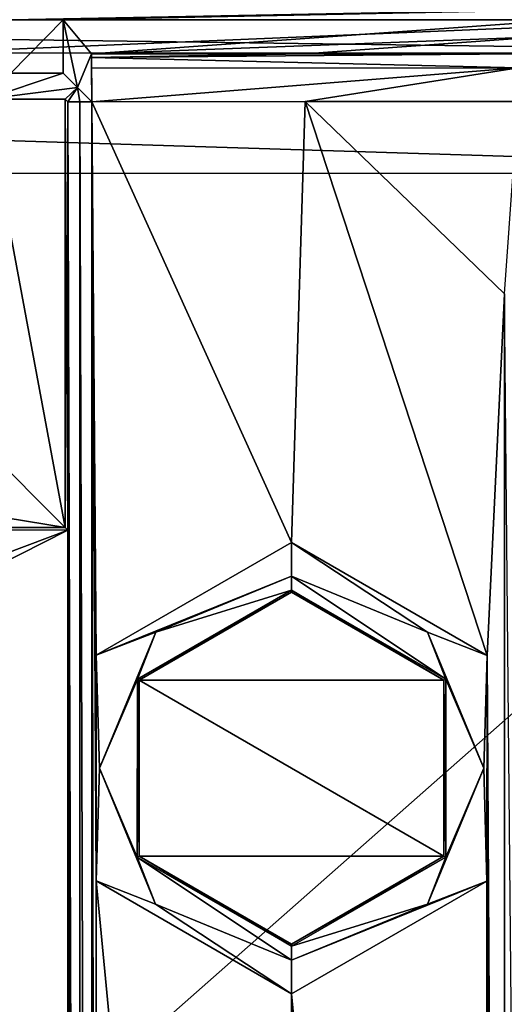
# Model space of a CAD drawing. Header units: metres. Extents: x -205 to 205, y -82 to 82.
# Tile 123 of 256: x -112 to -102, y 20 to 41. Entities that reach past the tile are written whole.
import ezdxf

# ---------------------------------------------------------------- set-up
doc = ezdxf.new("R2010")
doc.units = ezdxf.units.M
doc.layers.add('solid_PRT0003', color=7, linetype='CONTINUOUS')

msp = doc.modelspace()

# ---------------------------------------------------------------- linework, layer by layer
at = {"layer": 'solid_PRT0003'}
for points in [[(-200, -75), (-200, 75), (0, 75)], [(0, -75), (-200, -75), (0, 75)], [(-89.954834, 41.034821, 108.5), (-172.025909, 41.046532, 108.5), (-173.490875, 37.5112, 108.5)], [(-89.954834, 41.034821, 108.5), (-173.490875, 37.5112, 108.5), (-88.490875, 37.499069, 108.5)], [(-171.016632, 40.036972, 108.410858), (-168.490372, 41.08297, 108.410858), (-90.964394, 40.025547, 108.410858)], [(-90.964394, 40.025547, 108.410858), (-168.490372, 41.08297, 108.410858), (-93.490364, 41.072269, 108.410858)], [(-150.092575, 40.730453, 75), (-111.88826, 40.725002, 75), (-93.490364, 41.072269, 108.410858)], [(-111.88826, 40.725002, 75), (-110.792572, 40.724846, 75), (-93.490364, 41.072269, 108.410858)], [(-110.792572, 40.724846, 75), (-100.248093, 40.723343, 75), (-93.490364, 41.072269, 108.410858)], [(-111.88842, 39.604565, 75), (-110.792572, 40.724846, 75), (-111.88826, 40.725002, 75)], [(-111.88842, 39.604565, 75), (-110.792732, 39.604408, 75), (-110.792572, 40.724846, 75)], [(-110.490051, 39.30164, 40.311337), (-110.792572, 40.724846, 75), (-110.792732, 39.604408, 75)], [(-110.792572, 40.724846, 75), (-110.19915, 40.012531, 6.989528), (-100.248093, 40.723343, 75)], [(-110.490051, 39.30164, 40.311337), (-110.19915, 40.012531, 6.989528), (-110.792572, 40.724846, 75)], [(-110.19915, 40.012531, 6.989528), (-100.760216, 40.367695, 41.032513), (-100.248093, 40.723343, 75)], [(-110.19915, 40.012531, 6.989528), (-105.714195, 40.01189, 6.989528), (-100.760216, 40.367695, 41.032513)], [(-105.714195, 40.01189, 6.989528), (-101.229225, 40.011253, 6.989528), (-100.760216, 40.367695, 41.032513)], [(-171.016632, 40.036972, 108.410858), (-89.918396, 37.499275, 108.410858), (-172.063354, 37.510998, 108.410858)], [(-171.016632, 40.036972, 108.410858), (-90.964394, 40.025547, 108.410858), (-89.918396, 37.499275, 108.410858)], [(-110.490051, 39.30164, 40.311337), (-110.190643, 39.002148, 5.997921), (-110.19915, 40.012531, 6.989528)], [(-110.195808, 39.931213, 6.604853), (-105.714195, 40.01189, 6.989528), (-110.19915, 40.012531, 6.989528)], [(-110.190643, 39.002148, 5.997921), (-110.195808, 39.931213, 6.604853), (-110.19915, 40.012531, 6.989528)], [(-110.195808, 39.931213, 6.604853), (-101.229225, 40.011253, 6.989528), (-105.714195, 40.01189, 6.989528)], [(-101.229462, 39.714703, 6.2892), (-101.229225, 40.011253, 6.989528), (-110.195808, 39.931213, 6.604853)], [(-110.190643, 39.002148, 5.997921), (-110.193016, 39.707947, 6.28134), (-110.195808, 39.931213, 6.604853)], [(-101.229462, 39.714703, 6.2892), (-110.195808, 39.931213, 6.604853), (-110.193016, 39.707947, 6.28134)], [(-112.43306, 39.060085, 12.6), (-110.792732, 39.604408, 75), (-111.88842, 39.604565, 75)], [(-112.43306, 39.060085, 12.6), (-110.490051, 39.30164, 40.311337), (-110.792732, 39.604408, 75)], [(-101.229462, 39.714703, 6.2892), (-110.193016, 39.707947, 6.28134), (-110.190643, 39.002148, 5.997921)], [(-101.229462, 39.714703, 6.2892), (-110.190643, 39.002148, 5.997921), (-105.710114, 39.012272, 6)], [(-101.229462, 39.714703, 6.2892), (-105.710114, 39.012272, 6), (-101.229553, 39.011307, 6)], [(-110.748253, 39.059845, 12.6), (-110.490051, 39.30164, 40.311337), (-112.43306, 39.060085, 12.6)], [(-110.748253, 39.059845, 12.6), (-110.690659, 39.002239, 6), (-110.490051, 39.30164, 40.311337)], [(-110.437576, 39.002201, 6), (-110.490051, 39.30164, 40.311337), (-110.690659, 39.002239, 6)], [(-110.437576, 39.002201, 6), (-110.190643, 39.002148, 5.997921), (-110.490051, 39.30164, 40.311337)], [(-110.749535, 30.059845, 12.6), (-112.43306, 39.060085, 12.6), (-112.434097, 31.74489, 12.6)], [(-110.749535, 30.059845, 12.6), (-110.748253, 39.059845, 12.6), (-112.43306, 39.060085, 12.6)], [(-110.749535, 30.059845, 12.6), (-110.690659, 39.002239, 6), (-110.748253, 39.059845, 12.6)], [(-110.749535, 30.059845, 12.6), (-110.691948, 30.002239, 6), (-110.690659, 39.002239, 6)], [(-110.448708, -38.997795, 6), (-110.690659, 39.002239, 6), (-110.691948, 30.002239, 6)], [(-110.448708, -38.997795, 6), (-110.437576, 39.002201, 6), (-110.690659, 39.002239, 6)], [(-110.448708, -38.997795, 6), (-110.201775, -38.997814, 5.997921), (-110.437576, 39.002201, 6)], [(-110.437576, 39.002201, 6), (-110.201775, -38.997814, 5.997921), (-110.190643, 39.002148, 5.997921)], [(-110.1063, -27.36837, 6), (-110.190643, 39.002148, 5.997921), (-110.201775, -38.997814, 5.997921)], [(-105.991982, 29.74288, 6), (-105.710114, 39.012272, 6), (-110.190643, 39.002148, 5.997921)], [(-110.190643, 39.002148, 5.997921), (-110.1063, -27.36837, 6), (-110.105438, -22.626997, 6)], [(-110.098305, 27.373003, 6), (-105.991982, 29.74288, 6), (-110.190643, 39.002148, 5.997921)], [(-110.099167, 22.63163, 6), (-110.098305, 27.373003, 6), (-110.190643, 39.002148, 5.997921)], [(-110.105438, -22.626997, 6), (-110.099167, 22.63163, 6), (-110.190643, 39.002148, 5.997921)], [(-101.886154, 27.371508, 6), (-105.710114, 39.012272, 6), (-105.991982, 29.74288, 6)], [(-101.516762, 34.965691, 6), (-101.229553, 39.011307, 6), (-105.710114, 39.012272, 6)], [(-101.886154, 27.371508, 6), (-101.516762, 34.965691, 6), (-105.710114, 39.012272, 6)], [(-173.501572, -37.4888, 108.5), (-88.490875, 37.499069, 108.5), (-173.490875, 37.5112, 108.5)], [(-173.501572, -37.4888, 108.5), (-88.501579, -37.500927, 108.5), (-88.490875, 37.499069, 108.5)], [(-89.929092, -37.500725, 108.410858), (-172.074066, -37.489002, 108.410858), (-172.063354, 37.510998, 108.410858)], [(-89.918396, 37.499275, 108.410858), (-89.929092, -37.500725, 108.410858), (-172.063354, 37.510998, 108.410858)], [(-101.886154, 27.371508, 6), (-101.529015, -34.974262, 6), (-101.516762, 34.965691, 6)], [(-101.529015, -34.974262, 6), (-100.999123, -20.299145, 6), (-101.516762, 34.965691, 6)], [(-110.749535, 30.059845, 12.6), (-121.059929, 31.74612, 12.6), (-121.060173, 30.061316, 12.6)], [(-110.749535, 30.059845, 12.6), (-112.434097, 31.74489, 12.6), (-121.059929, 31.74612, 12.6)], [(-130.991943, 30.031317, 9), (-151.291946, 30.008032, 6), (-110.691948, 30.002239, 6)], [(-137.914902, 19.74041, 6), (-110.691948, 30.002239, 6), (-151.291946, 30.008032, 6)], [(-137.914902, 19.74041, 6), (-136.336578, 17.005898, 6), (-110.691948, 30.002239, 6)], [(-136.336578, 17.005898, 6), (-110.700508, -29.997761, 6), (-110.691948, 30.002239, 6)], [(-130.991943, 30.031317, 9), (-110.691948, 30.002239, 6), (-121.060173, 30.061316, 12.6)], [(-110.749535, 30.059845, 12.6), (-121.060173, 30.061316, 12.6), (-110.691948, 30.002239, 6)], [(-110.700508, -29.997761, 6), (-110.448708, -38.997795, 6), (-110.691948, 30.002239, 6)], [(-105.992081, 29.038864, 6.289814), (-105.991982, 29.74288, 6), (-110.098305, 27.373003, 6)], [(-103.137451, 27.855961, 6.289814), (-105.991982, 29.74288, 6), (-105.992081, 29.038864, 6.289814)], [(-103.137451, 27.855961, 6.289814), (-101.886154, 27.371508, 6), (-105.991982, 29.74288, 6)], [(-108.847054, 27.856775, 6.289814), (-105.992081, 29.038864, 6.289814), (-110.098305, 27.373003, 6)], [(-108.847054, 27.856775, 6.289814), (-105.992126, 28.742918, 6.991273), (-105.992081, 29.038864, 6.289814)], [(-102.752281, 26.871767, 6.991273), (-105.992081, 29.038864, 6.289814), (-105.992126, 28.742918, 6.991273)], [(-102.752281, 26.871767, 6.991273), (-103.137451, 27.855961, 6.289814), (-105.992081, 29.038864, 6.289814)], [(-105.992126, 28.742918, 6.991273), (-109.232491, 26.872711, 6.991273), (-105.992134, 28.699207, 12)], [(-108.847054, 27.856775, 6.289814), (-109.232491, 26.872711, 6.991273), (-105.992126, 28.742918, 6.991273)], [(-109.232491, 26.872711, 6.991273), (-109.19471, 26.850737, 12), (-105.992134, 28.699207, 12)], [(-102.790184, 26.85, 12), (-105.992134, 28.699207, 12), (-109.19471, 26.850737, 12)], [(-105.992126, 28.742918, 6.991273), (-105.992134, 28.699207, 12), (-102.790184, 26.85, 12)], [(-102.752281, 26.871767, 6.991273), (-105.992126, 28.742918, 6.991273), (-102.790184, 26.85, 12)], [(-110.029953, 25.002144, 6.289814), (-108.847054, 27.856775, 6.289814), (-110.098305, 27.373003, 6)], [(-110.029953, 25.002144, 6.289814), (-109.232491, 26.872711, 6.991273), (-108.847054, 27.856775, 6.289814)], [(-103.137451, 27.855961, 6.289814), (-101.95536, 25.000992, 6.289814), (-101.886154, 27.371508, 6)], [(-102.752281, 26.871767, 6.991273), (-101.95536, 25.000992, 6.289814), (-103.137451, 27.855961, 6.289814)], [(-110.029953, 25.002144, 6.289814), (-110.098305, 27.373003, 6), (-110.099167, 22.63163, 6)], [(-101.95536, 25.000992, 6.289814), (-101.887016, 22.630135, 6), (-101.886154, 27.371508, 6)], [(-101.529015, -34.974262, 6), (-101.886154, 27.371508, 6), (-101.887016, 22.630135, 6)], [(-110.029953, 25.002144, 6.289814), (-109.23304, 23.131369, 6.991273), (-109.232491, 26.872711, 6.991273)], [(-109.232491, 26.872711, 6.991273), (-109.23304, 23.131369, 6.991273), (-109.19471, 26.850737, 12)], [(-109.23304, 23.131369, 6.991273), (-109.195137, 23.153135, 12), (-109.19471, 26.850737, 12)], [(-102.790604, 23.152401, 12), (-109.19471, 26.850737, 12), (-109.195137, 23.153135, 12)], [(-102.790604, 23.152401, 12), (-102.790184, 26.85, 12), (-109.19471, 26.850737, 12)], [(-102.752281, 26.871767, 6.991273), (-102.790184, 26.85, 12), (-102.790604, 23.152401, 12)], [(-102.752281, 26.871767, 6.991273), (-102.790604, 23.152401, 12), (-102.752831, 23.130424, 6.991273)], [(-102.752281, 26.871767, 6.991273), (-102.752831, 23.130424, 6.991273), (-101.95536, 25.000992, 6.289814)], [(-108.84787, 22.147177, 6.289814), (-110.029953, 25.002144, 6.289814), (-110.099167, 22.63163, 6)], [(-108.84787, 22.147177, 6.289814), (-109.23304, 23.131369, 6.991273), (-110.029953, 25.002144, 6.289814)], [(-101.95536, 25.000992, 6.289814), (-103.138268, 22.14636, 6.289814), (-101.887016, 22.630135, 6)], [(-102.752831, 23.130424, 6.991273), (-103.138268, 22.14636, 6.289814), (-101.95536, 25.000992, 6.289814)], [(-109.23304, 23.131369, 6.991273), (-105.993195, 21.26022, 6.991273), (-109.195137, 23.153135, 12)], [(-105.993233, 20.964272, 6.289814), (-105.993195, 21.26022, 6.991273), (-109.23304, 23.131369, 6.991273)], [(-105.993233, 20.964272, 6.289814), (-109.23304, 23.131369, 6.991273), (-108.84787, 22.147177, 6.289814)], [(-102.790604, 23.152401, 12), (-109.195137, 23.153135, 12), (-105.993187, 21.30393, 12)], [(-105.993195, 21.26022, 6.991273), (-105.993187, 21.30393, 12), (-109.195137, 23.153135, 12)], [(-102.752831, 23.130424, 6.991273), (-105.993187, 21.30393, 12), (-105.993195, 21.26022, 6.991273)], [(-102.752831, 23.130424, 6.991273), (-105.993195, 21.26022, 6.991273), (-103.138268, 22.14636, 6.289814)], [(-102.752831, 23.130424, 6.991273), (-102.790604, 23.152401, 12), (-105.993187, 21.30393, 12)], [(-110.099167, 22.63163, 6), (-110.105438, -22.626997, 6), (-105.999115, -20.25712, 6)], [(-105.99334, 20.260258, 6), (-110.099167, 22.63163, 6), (-105.999115, -20.25712, 6)], [(-108.84787, 22.147177, 6.289814), (-110.099167, 22.63163, 6), (-105.99334, 20.260258, 6)], [(-101.887016, 22.630135, 6), (-105.99334, 20.260258, 6), (-101.893288, -22.628492, 6)], [(-105.993233, 20.964272, 6.289814), (-105.99334, 20.260258, 6), (-101.887016, 22.630135, 6)], [(-103.138268, 22.14636, 6.289814), (-105.993233, 20.964272, 6.289814), (-101.887016, 22.630135, 6)], [(-101.887016, 22.630135, 6), (-101.893288, -22.628492, 6), (-101.529015, -34.974262, 6)], [(-105.993233, 20.964272, 6.289814), (-108.84787, 22.147177, 6.289814), (-105.99334, 20.260258, 6)], [(-103.138268, 22.14636, 6.289814), (-105.993195, 21.26022, 6.991273), (-105.993233, 20.964272, 6.289814)], [(-105.99334, 20.260258, 6), (-105.999115, -20.25712, 6), (-101.893288, -22.628492, 6)]]:
    msp.add_3dface(points, dxfattribs=at)

doc.saveas('drawing.dxf')
